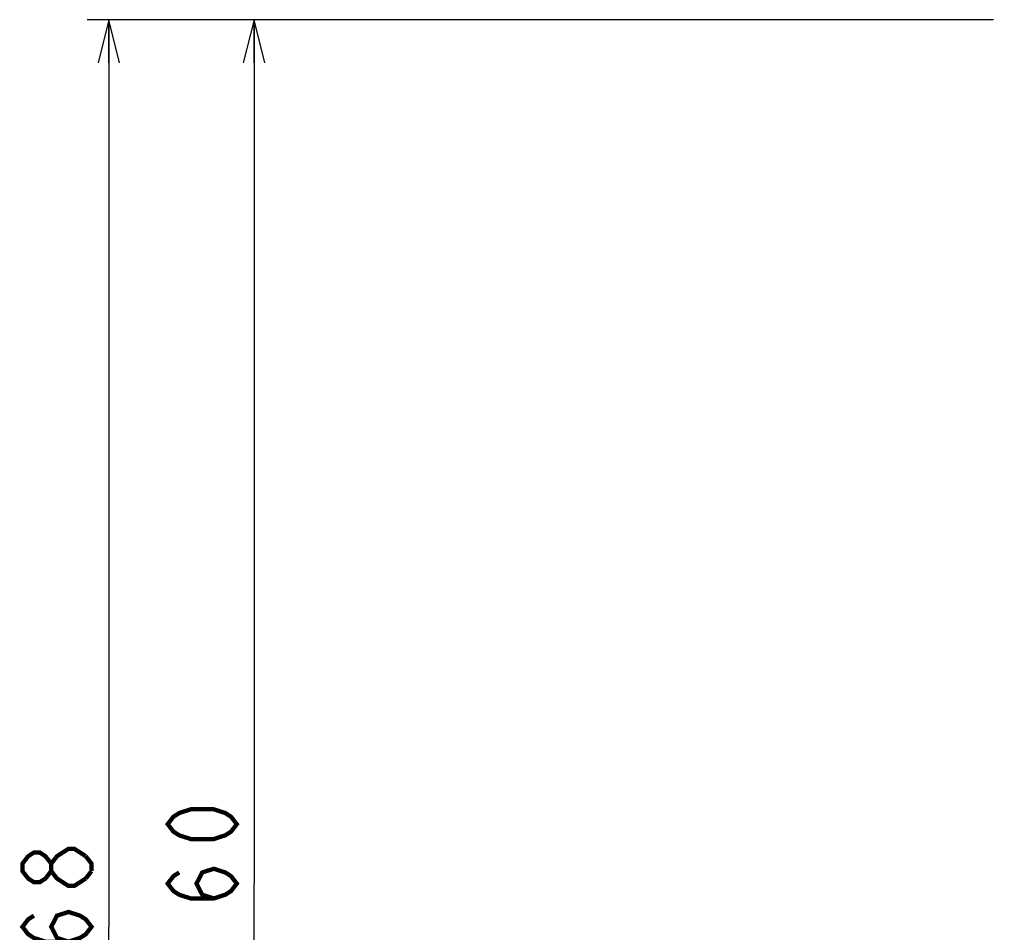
# Model space of a CAD drawing. Extents: x 0 to 840, y 0 to 594.
# Tile 5 of 22: x 328 to 419, y 355 to 440. Entities that reach past the tile are written whole.
import ezdxf

# ---------------------------------------------------------------- set-up
doc = ezdxf.new("R2010")
doc.units = 0
doc.header["$LTSCALE"] = 46.2
doc.layers.get('0').update_dxf_attribs({"linetype": 'CONTINUOUS'})
doc.layers.add('ALL_DIM', color=7, linetype='CONTINUOUS')
doc.dimstyles.get("Standard").update_dxf_attribs({"dimtxt": 2.5, "dimasz": 2.5, "dimexe": 1.25, "dimexo": 0.625, "dimtad": 1, "dimcen": 2.5, "dimazin": 3, "dimtfac": 1, "dimtmove": 0, "dimatfit": 3})

# ---------------------------------------------------------------- blocks, each defined once
blk = doc.blocks.new('_OPEN')
at = {"color": 0, "linetype": 'BYBLOCK'}
for p, q in [((0, 0), (-1, 0.25)), ((-1, -0.25), (0, 0)), ((-1, 0), (0, 0))]:
    blk.add_line(p, q, dxfattribs=at)
blk = doc.blocks.new('*D5')
at = {"layer": 'ALL_DIM', "color": 2, "linetype": 'CONTINUOUS'}
for p, q in [((418.421, 440), (348, 440)), ((350, 440), (350, 360)), ((350, 280), (350, 360)), ((418.105, 280), (348, 280))]:
    blk.add_line(p, q, dxfattribs=at)
at = {"layer": 'ALL_DIM', "color": 2, "linetype": 'CONTINUOUS', "xscale": 4, "yscale": 4, "zscale": 4}
for p, rotation in [((350, 440), 90), ((350, 280), 270)]:
    blk.add_blockref('_OPEN', p, dxfattribs=dict(at, rotation=rotation))
blk = doc.blocks.new('*D6')
at = {"layer": 'ALL_DIM', "color": 2, "linetype": 'CONTINUOUS'}
for p, q in [((418.484, 440), (334.546, 440)), ((336.546, 440), (336.546, 356)), ((336.546, 272), (336.546, 356)), ((418.105, 272), (334.546, 272))]:
    blk.add_line(p, q, dxfattribs=at)
at = {"layer": 'ALL_DIM', "color": 2, "linetype": 'CONTINUOUS', "xscale": 4, "yscale": 4, "zscale": 4}
for p, rotation in [((336.546, 440), 90), ((336.546, 272), 270)]:
    blk.add_blockref('_OPEN', p, dxfattribs=dict(at, rotation=rotation))

msp = doc.modelspace()

# ---------------------------------------------------------------- linework, layer by layer
at = {"layer": 'ALL_DIM', "color": 2, "linetype": 'CONTINUOUS', "const_width": 0.4}
for points in [[(348.4, 365.504), (347.867, 364.816), (347.333, 364.472), (346.267, 364.128), (344.133, 364.128), (343.067, 364.472), (342.533, 364.816), (342, 365.504), (342.533, 366.192), (343.067, 366.536), (344.133, 366.88), (346.267, 366.88), (347.333, 366.536), (347.867, 366.192), (348.4, 365.504)], [(331.213, 361.16), (330.679, 360.472), (330.146, 360.128), (329.613, 360.128), (329.079, 360.472), (328.546, 361.16), (328.546, 361.848), (329.079, 362.536), (329.613, 362.88), (330.146, 362.88), (330.679, 362.536), (331.213, 361.848)], [(334.413, 360.472), (333.346, 359.784), (332.813, 359.784), (332.279, 360.128), (331.746, 360.472), (331.213, 361.16), (331.213, 361.848), (331.746, 362.536), (332.279, 362.88), (332.813, 363.224), (333.346, 363.224), (334.413, 362.536)], [(334.413, 362.536), (334.946, 361.848), (334.946, 361.16)], [(334.946, 361.16), (334.413, 360.472)], [(346.267, 358.624), (345.2, 358.968), (344.667, 360), (345.2, 361.032), (346.267, 361.376), (347.333, 361.032), (347.867, 360.688), (348.4, 360), (347.867, 359.312), (347.333, 358.968), (346.267, 358.624), (344.133, 358.624), (343.067, 358.968), (342.533, 359.312), (342, 360), (342.533, 360.688), (343.067, 361.032)], [(332.813, 354.624), (331.746, 354.968), (331.213, 356), (331.746, 357.032), (332.813, 357.376), (333.879, 357.032), (334.413, 356.688), (334.946, 356), (334.413, 355.312), (333.879, 354.968), (332.813, 354.624), (330.679, 354.624), (329.613, 354.968), (329.079, 355.312), (328.546, 356), (329.079, 356.688), (329.613, 357.032)]]:
    msp.add_lwpolyline(points, dxfattribs=at)

# ---------------------------------------------------------------- dimensions: what is measured, and where the dimension line sits
at = {"layer": 'ALL_DIM', "color": 2, "linetype": 'CONTINUOUS'}
for base, p1, p2, angle, picture, middle in [((336.546, 272), (419.484, 440), (419.105, 272), 270, '*D6', (336.546, 347.744)), ((350, 440), (419.105, 280), (419.421, 440), 90, '*D5', (350, 351.744))]:
    dim = msp.add_linear_dim(base=base, p1=p1, p2=p2, angle=angle, dimstyle='Standard', dxfattribs=at)
    dim.commit()
    dim.dimension.update_dxf_attribs({"geometry": picture, "text_midpoint": middle, "dimtype": 128})

doc.saveas('drawing.dxf')
